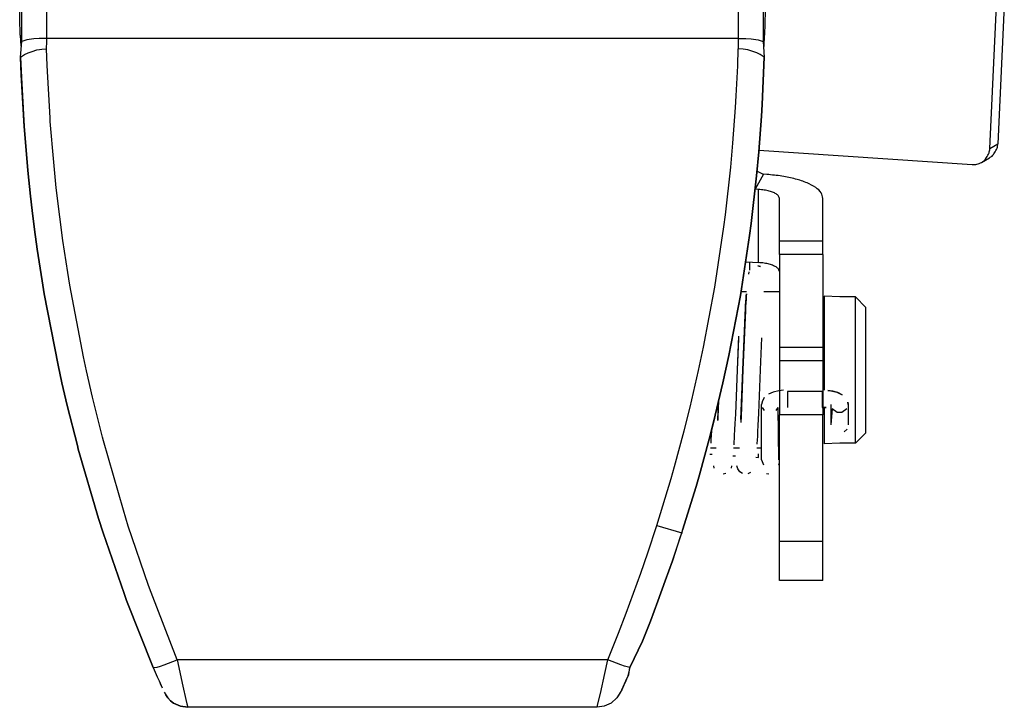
# Model space of a CAD drawing. Header units: millimetres. Extents: x -1205 to -724, y -121 to 439.
# Tile 10 of 26: x -965 to -908, y -121 to -81. Entities that reach past the tile are written whole.
import ezdxf

# ---------------------------------------------------------------- set-up
doc = ezdxf.new("R2010")
doc.units = ezdxf.units.MM

# ---------------------------------------------------------------- blocks, each defined once
blk = doc.blocks.new('Torsicherung__86', base_point=(-964.918, -120.953))
at = {"color": 7, "linetype": 'Continuous'}
for p, q in [((-964.855, -82.579), (-964.822, -53.776)), ((-922.136, -53.777), (-922.103, -82.579)), ((-964.918, -83.484), (-964.855, -82.579)), ((-964.918, -83.484), (-964.855, -82.579)), ((-964.563, -82.49), (-964.855, -82.579)), ((-964.164, -82.439), (-964.563, -82.49)), ((-963.856, -82.419), (-964.164, -82.439)), ((-963.675, -82.412), (-963.856, -82.419)), ((-963.414, -82.409), (-963.675, -82.412)), ((-923.544, -82.409), (-963.414, -82.409)), ((-923.544, -82.409), (-923.284, -82.412)), ((-923.284, -82.412), (-923.102, -82.419)), ((-923.102, -82.419), (-922.795, -82.439)), ((-922.795, -82.439), (-922.396, -82.49)), ((-922.396, -82.49), (-922.103, -82.579)), ((-922.103, -82.579), (-922.04, -83.484)), ((-922.103, -82.579), (-922.04, -83.484)), ((-964.883, -84.5), (-964.918, -83.484)), ((-964.918, -83.484), (-964.87, -84.655)), ((-922.159, -86.213), (-922.04, -83.484)), ((-922.076, -84.5), (-922.04, -83.484)), ((-964.719, -87.485), (-964.883, -84.5)), ((-922.159, -86.213), (-922.076, -84.5)), ((-964.87, -84.655), (-964.719, -87.485)), ((-922.2, -86.895), (-922.159, -86.213)), ((-922.2, -86.895), (-922.159, -86.213)), ((-922.354, -88.947), (-922.2, -86.895)), ((-922.354, -88.947), (-922.2, -86.895)), ((-964.703, -87.698), (-964.719, -87.485)), ((-964.719, -87.485), (-964.703, -87.698)), ((-964.506, -90.027), (-964.703, -87.698)), ((-964.703, -87.698), (-964.506, -90.027)), ((-922.481, -90.32), (-922.354, -88.947)), ((-922.481, -90.32), (-922.354, -88.947)), ((-964.352, -91.505), (-964.506, -90.027)), ((-964.506, -90.027), (-964.352, -91.505)), ((-922.795, -93.075), (-922.481, -90.32)), ((-922.795, -93.075), (-922.481, -90.32)), ((-964.257, -92.322), (-964.352, -91.505)), ((-964.352, -91.505), (-964.257, -92.322)), ((-964.118, -93.421), (-964.257, -92.322)), ((-964.257, -92.322), (-964.118, -93.421)), ((-922.886, -93.765), (-922.795, -93.075)), ((-922.886, -93.765), (-922.795, -93.075)), ((-963.963, -94.547), (-964.118, -93.421)), ((-964.118, -93.421), (-963.963, -94.547)), ((-923.417, -97.223), (-922.886, -93.765)), ((-923.417, -97.223), (-922.886, -93.765)), ((-963.684, -96.37), (-963.963, -94.547)), ((-963.963, -94.547), (-963.684, -96.37)), ((-963.559, -97.118), (-963.684, -96.37)), ((-963.684, -96.37), (-963.559, -97.118)), ((-962.764, -101.235), (-963.559, -97.118)), ((-963.559, -97.118), (-962.764, -101.235)), ((-924.077, -100.681), (-923.417, -97.223)), ((-924.077, -100.681), (-923.417, -97.223)), ((-924.42, -102.255), (-924.077, -100.681)), ((-924.221, -101.336), (-924.077, -100.681)), ((-962.539, -102.255), (-962.764, -101.235)), ((-962.764, -101.235), (-962.539, -102.255)), ((-924.42, -102.255), (-924.221, -101.336)), ((-962.235, -103.556), (-962.539, -102.255)), ((-962.539, -102.255), (-962.235, -103.556)), ((-924.863, -104.125), (-924.42, -102.255)), ((-924.863, -104.125), (-924.42, -102.255)), ((-961.648, -105.866), (-962.235, -103.556)), ((-962.235, -103.556), (-961.648, -105.866)), ((-925.212, -105.497), (-924.863, -104.125)), ((-924.955, -104.469), (-924.863, -104.125)), ((-925.212, -105.497), (-924.955, -104.469)), ((-925.775, -107.548), (-925.212, -105.497)), ((-925.775, -107.548), (-925.212, -105.497)), ((-961.592, -106.075), (-961.648, -105.866)), ((-961.648, -105.866), (-961.592, -106.075)), ((-960.427, -110.068), (-961.592, -106.075)), ((-961.592, -106.075), (-960.427, -110.068)), ((-925.972, -108.229), (-925.775, -107.548)), ((-925.972, -108.229), (-925.775, -107.548)), ((-926.799, -110.905), (-925.972, -108.229)), ((-926.755, -110.747), (-925.972, -108.229)), ((-960.159, -110.905), (-960.427, -110.068)), ((-960.427, -110.068), (-960.159, -110.905)), ((-958.95, -114.402), (-960.159, -110.905)), ((-960.159, -110.905), (-958.95, -114.402)), ((-927.335, -112.506), (-926.799, -110.905)), ((-926.88, -111.125), (-927.335, -112.506)), ((-926.799, -110.905), (-926.88, -111.125)), ((-927.745, -113.674), (-927.335, -112.506)), ((-927.335, -112.506), (-927.745, -113.674)), ((-928.169, -114.837), (-927.745, -113.674)), ((-927.745, -113.674), (-928.169, -114.837)), ((-958.805, -114.795), (-958.95, -114.402)), ((-958.95, -114.402), (-958.805, -114.795)), ((-957.273, -118.661), (-958.805, -114.795)), ((-958.805, -114.795), (-957.273, -118.661)), ((-928.608, -115.994), (-928.169, -114.837)), ((-928.169, -114.837), (-928.608, -115.994)), ((-929.061, -117.143), (-928.608, -115.994)), ((-928.608, -115.994), (-929.061, -117.143)), ((-929.789, -118.665), (-929.061, -117.143)), ((-929.061, -117.143), (-929.789, -118.665)), ((-957.273, -118.661), (-957.045, -119.196)), ((-957.273, -118.661), (-957.045, -119.196)), ((-957.045, -119.196), (-956.939, -119.436)), ((-957.045, -119.196), (-956.939, -119.436)), ((-930.019, -119.436), (-929.858, -119.068)), ((-929.923, -119.205), (-930.019, -119.436)), ((-929.789, -118.665), (-929.923, -119.205)), ((-929.858, -119.068), (-929.789, -118.665)), ((-956.939, -119.436), (-956.765, -119.822)), ((-956.939, -119.436), (-956.832, -119.67)), ((-956.832, -119.67), (-956.765, -119.822)), ((-930.255, -119.952), (-930.019, -119.436)), ((-930.129, -119.669), (-930.255, -119.952)), ((-930.019, -119.436), (-930.129, -119.669)), ((-956.425, -120.414), (-956.551, -120.239)), ((-956.551, -120.239), (-956.425, -120.414)), ((-930.255, -119.952), (-930.533, -120.414)), ((-930.335, -120.09), (-930.533, -120.414)), ((-956.272, -120.572), (-956.425, -120.414)), ((-956.425, -120.414), (-956.272, -120.572)), ((-956.095, -120.708), (-956.272, -120.572)), ((-956.272, -120.572), (-956.095, -120.708)), ((-955.693, -120.893), (-956.095, -120.708)), ((-956.095, -120.708), (-955.693, -120.893)), ((-955.274, -120.953), (-955.693, -120.893)), ((-955.693, -120.893), (-955.274, -120.953)), ((-931.265, -120.893), (-931.684, -120.953)), ((-931.265, -120.893), (-931.684, -120.953)), ((-930.864, -120.708), (-931.265, -120.893)), ((-930.864, -120.708), (-931.265, -120.893)), ((-930.533, -120.414), (-930.864, -120.708)), ((-930.533, -120.414), (-930.864, -120.708)), ((-931.684, -120.953), (-955.274, -120.953))]:
    blk.add_line(p, q, dxfattribs=at)
at = {"color": 1, "linetype": 'Continuous'}
for p, q in [((-963.414, -82.409), (-963.414, -53.768)), ((-923.544, -53.768), (-923.544, -82.409)), ((-963.419, -82.999), (-963.416, -82.582)), ((-963.416, -82.582), (-963.414, -82.409)), ((-923.544, -82.409), (-923.542, -82.709)), ((-923.542, -82.709), (-923.54, -82.999)), ((-964.918, -83.484), (-964.687, -83.338)), ((-964.687, -83.338), (-964.493, -83.245)), ((-964.493, -83.245), (-964.251, -83.151)), ((-964.251, -83.151), (-963.978, -83.072)), ((-963.978, -83.072), (-963.837, -83.042)), ((-963.837, -83.042), (-963.695, -83.019)), ((-963.695, -83.019), (-963.419, -82.999)), ((-963.385, -83.975), (-963.419, -82.999)), ((-923.573, -83.977), (-923.54, -82.999)), ((-923.263, -83.019), (-923.54, -82.999)), ((-923.121, -83.042), (-923.263, -83.019)), ((-922.98, -83.072), (-923.121, -83.042)), ((-922.708, -83.151), (-922.98, -83.072)), ((-922.466, -83.245), (-922.708, -83.151)), ((-922.271, -83.338), (-922.466, -83.245)), ((-922.04, -83.484), (-922.271, -83.338)), ((-963.223, -86.987), (-963.385, -83.975)), ((-923.656, -85.707), (-923.573, -83.977)), ((-923.697, -86.39), (-923.656, -85.707)), ((-923.848, -88.445), (-923.697, -86.39)), ((-963.208, -87.197), (-963.223, -86.987)), ((-963.014, -89.528), (-963.208, -87.197)), ((-923.973, -89.82), (-923.848, -88.445)), ((-962.861, -91.022), (-963.014, -89.528)), ((-924.282, -92.58), (-923.973, -89.82)), ((-962.664, -92.682), (-962.861, -91.022)), ((-962.479, -94.054), (-962.664, -92.682)), ((-924.371, -93.271), (-924.282, -92.58)), ((-924.894, -96.735), (-924.371, -93.271)), ((-962.203, -95.887), (-962.479, -94.054)), ((-962.082, -96.626), (-962.203, -95.887)), ((-961.299, -100.754), (-962.082, -96.626)), ((-925.544, -100.199), (-924.894, -96.735)), ((-925.833, -101.553), (-925.544, -100.199)), ((-961.126, -101.555), (-961.299, -100.754)), ((-960.778, -103.077), (-961.126, -101.555)), ((-926.318, -103.649), (-925.833, -101.553)), ((-960.2, -105.39), (-960.778, -103.077)), ((-926.663, -105.023), (-926.318, -103.649)), ((-927.216, -107.077), (-926.663, -105.023)), ((-960.146, -105.597), (-960.2, -105.39)), ((-958.996, -109.602), (-960.146, -105.597)), ((-927.411, -107.76), (-927.216, -107.077)), ((-928.237, -110.478), (-927.411, -107.76)), ((-958.71, -110.512), (-958.996, -109.602)), ((-957.542, -113.943), (-958.71, -110.512)), ((-928.753, -112.045), (-928.237, -110.478)), ((-928.237, -110.478), (-926.799, -110.905)), ((-929.157, -113.215), (-928.753, -112.045)), ((-929.575, -114.379), (-929.157, -113.215)), ((-957.4, -114.333), (-957.542, -113.943)), ((-955.89, -118.21), (-957.4, -114.333)), ((-930.007, -115.537), (-929.575, -114.379)), ((-930.453, -116.687), (-930.007, -115.537)), ((-931.068, -118.21), (-930.453, -116.687)), ((-957.273, -118.661), (-957.04, -118.633)), ((-957.04, -118.633), (-956.86, -118.578)), ((-956.86, -118.578), (-956.641, -118.503)), ((-956.641, -118.503), (-956.395, -118.412)), ((-956.395, -118.412), (-955.89, -118.21)), ((-931.068, -118.21), (-955.89, -118.21)), ((-955.89, -118.21), (-955.561, -119.736)), ((-931.239, -119.011), (-931.068, -118.21)), ((-930.564, -118.412), (-931.068, -118.21)), ((-930.318, -118.503), (-930.564, -118.412)), ((-930.098, -118.579), (-930.318, -118.503)), ((-929.789, -118.665), (-930.098, -118.579)), ((-931.491, -120.153), (-931.239, -119.011)), ((-955.561, -119.736), (-955.389, -120.496)), ((-931.63, -120.752), (-931.491, -120.153)), ((-955.389, -120.496), (-955.329, -120.752)), ((-955.329, -120.752), (-955.274, -120.953)), ((-931.684, -120.953), (-931.63, -120.752))]:
    blk.add_line(p, q, dxfattribs=at)
blk = doc.blocks.new('Torsicherung_EZ_kpl__91', base_point=(-964.918, -120.953))
blk.add_blockref('Torsicherung__86', (-964.918, -120.953))
blk = doc.blocks.new('Klaue__93', base_point=(-964.973, -82.88))
at = {"color": 7, "linetype": 'Continuous'}
for p, q in [((-964.961, -81.266), (-964.973, -80.451)), ((-964.961, -81.266), (-964.973, -80.451)), ((-921.985, -80.45), (-921.99, -80.831)), ((-921.985, -80.45), (-921.99, -80.831)), ((-921.99, -80.831), (-922.021, -82.226)), ((-921.99, -80.831), (-922.021, -82.226)), ((-964.938, -82.226), (-964.961, -81.266)), ((-964.938, -82.226), (-964.915, -82.852)), ((-922.043, -82.88), (-922.021, -82.226))]:
    blk.add_line(p, q, dxfattribs=at)
blk = doc.blocks.new('Torsionsfeder__94', base_point=(-925.127, -107.511))
at = {"color": 7, "linetype": 'Continuous'}
for p, q in [((-922.408, -95.514), (-922.275, -95.541)), ((-923.113, -97.827), (-923.097, -97.543)), ((-923.097, -97.543), (-923.089, -97.401)), ((-923.089, -97.401), (-923.081, -97.263)), ((-923.081, -97.263), (-923.072, -97.131)), ((-923.137, -98.317), (-923.121, -97.997)), ((-923.121, -97.997), (-923.113, -97.827)), ((-923.16, -98.816), (-923.137, -98.317)), ((-923.271, -101.511), (-923.16, -98.816)), ((-923.529, -99.562), (-923.604, -101.511)), ((-922.2, -99.67), (-922.271, -101.511)), ((-923.604, -101.511), (-923.708, -104.056)), ((-923.385, -104.366), (-923.271, -101.511)), ((-922.271, -101.511), (-922.372, -103.993)), ((-921.206, -102.713), (-921.528, -102.792)), ((-920.936, -102.683), (-921.206, -102.713)), ((-918.698, -102.759), (-920.698, -102.759)), ((-918.079, -102.733), (-918.366, -102.691)), ((-917.801, -102.816), (-918.079, -102.733)), ((-924.721, -104.426), (-924.672, -103.277)), ((-921.528, -102.792), (-921.789, -102.905)), ((-917.544, -102.941), (-917.801, -102.816)), ((-922.169, -103.372), (-922.198, -103.508)), ((-922.198, -106.693), (-922.198, -103.508)), ((-921.198, -106.693), (-921.233, -103.681)), ((-918.475, -103.681), (-918.698, -103.671)), ((-918.124, -103.755), (-918.198, -104.681)), ((-917.198, -103.508), (-917.227, -103.367)), ((-917.198, -103.508), (-917.198, -104.681)), ((-923.708, -104.056), (-923.733, -104.605)), ((-922.372, -103.993), (-922.405, -104.721)), ((-925.086, -105), (-925.103, -105.315)), ((-923.751, -104.96), (-923.767, -105.279)), ((-923.733, -104.605), (-923.751, -104.96)), ((-922.405, -104.721), (-922.422, -105.054)), ((-917.267, -104.919), (-917.441, -105.085)), ((-925.112, -105.479), (-925.127, -105.739)), ((-925.103, -105.315), (-925.112, -105.479)), ((-923.776, -105.43), (-923.791, -105.695)), ((-923.767, -105.279), (-923.776, -105.43)), ((-922.448, -105.527), (-922.463, -105.783)), ((-922.439, -105.365), (-922.448, -105.527)), ((-922.422, -105.054), (-922.439, -105.365)), ((-923.791, -105.695), (-923.799, -105.826)), ((-922.198, -106.693), (-922.09, -106.986)), ((-924.922, -107.169), (-924.954, -107.029)), ((-923.921, -107.032), (-923.953, -107.17)), ((-923.568, -107.211), (-923.617, -107.046)), ((-923.445, -107.377), (-923.568, -107.211)), ((-924.25, -107.475), (-924.408, -107.509)), ((-923.291, -107.475), (-923.445, -107.377)), ((-922.826, -107.428), (-922.994, -107.497)), ((-921.771, -107.511), (-921.911, -107.489))]:
    blk.add_line(p, q, dxfattribs=at)
at = {"color": 1, "linetype": 'Continuous'}
for p, q in [((-920.698, -102.759), (-920.698, -103.671)), ((-918.698, -102.759), (-918.698, -103.671)), ((-922.163, -103.681), (-922.052, -103.841)), ((-921.345, -103.841), (-921.233, -103.681)), ((-917.827, -103.963), (-918.124, -103.755)), ((-917.273, -103.755), (-917.569, -103.963)), ((-917.569, -103.963), (-917.827, -103.963))]:
    blk.add_line(p, q, dxfattribs=at)
blk = doc.blocks.new('Huelse__95', base_point=(-925.145, -106.011))
at = {"color": 7, "linetype": 'Continuous'}
for p, q in [((-923.064, -97.011), (-923.385, -97.011)), ((-921.158, -97.011), (-922.071, -97.011)), ((-924.804, -106.011), (-925.145, -106.011)), ((-923.471, -106.011), (-923.811, -106.011)), ((-922.198, -106.011), (-922.478, -106.011))]:
    blk.add_line(p, q, dxfattribs=at)
blk = doc.blocks.new('Sicherungshaken__96', base_point=(-925.171, -113.649))
at = {"color": 7, "linetype": 'Continuous'}
for p, q in [((-909.033, -88.755), (-908.649, -80.511)), ((-908.199, -80.511), (-908.57, -88.484)), ((-922.346, -88.84), (-910.061, -89.679)), ((-909.509, -89.55), (-909.046, -89.279)), ((-921.895, -90.247), (-922.091, -90.233)), ((-922.372, -91.11), (-922.568, -91.096)), ((-921.158, -94.089), (-921.158, -91.627)), ((-918.658, -94.089), (-918.658, -91.627)), ((-921.158, -94.862), (-921.158, -94.089)), ((-918.658, -94.862), (-918.658, -94.089)), ((-923.059, -95.275), (-922.372, -95.322)), ((-922.876, -95.764), (-922.876, -95.288)), ((-921.158, -94.862), (-921.158, -100.216)), ((-918.658, -94.862), (-918.658, -100.216)), ((-921.158, -100.216), (-921.158, -100.989)), ((-918.658, -100.216), (-918.658, -100.989)), ((-921.158, -100.989), (-921.158, -102.708)), ((-918.658, -100.989), (-918.658, -102.677)), ((-921.158, -102.708), (-921.158, -104.107)), ((-918.658, -102.677), (-918.658, -104.107)), ((-921.158, -111.403), (-921.158, -104.107)), ((-918.658, -111.403), (-918.658, -104.107)), ((-925.171, -106.365), (-925.037, -106.374)), ((-923.846, -106.456), (-923.695, -106.466)), ((-922.521, -106.546), (-922.372, -106.556)), ((-921.158, -113.649), (-921.158, -111.403)), ((-918.658, -113.649), (-918.658, -111.403)), ((-918.658, -113.649), (-921.158, -113.649))]:
    blk.add_line(p, q, dxfattribs=at)
at = {"color": 1, "linetype": 'Continuous'}
for p, q in [((-909.033, -88.755), (-908.57, -88.484)), ((-922.091, -90.233), (-922.568, -91.096)), ((-922.372, -95.322), (-922.372, -91.11)), ((-918.658, -94.089), (-921.158, -94.089)), ((-918.658, -94.862), (-921.158, -94.862)), ((-918.658, -100.216), (-921.158, -100.216)), ((-918.658, -100.989), (-921.158, -100.989)), ((-918.658, -104.107), (-921.158, -104.107)), ((-922.372, -106.556), (-922.372, -106.354)), ((-918.658, -111.403), (-921.158, -111.403)), ((-918.658, -113.649), (-921.158, -113.649))]:
    blk.add_line(p, q, dxfattribs=at)
at = {"color": 7, "linetype": 'Continuous'}
for points, knots in [([(-909.046, -89.279), (-908.997, -89.25), (-908.882, -89.181), (-908.752, -88.979), (-908.604, -88.756), (-908.581, -88.568), (-908.57, -88.484)], [0, 0, 0, 0, 0.1689248, 0.3991502, 0.7084165, 0.9597237, 0.9597237, 0.9597237, 0.9597237]), ([(-909.509, -89.55), (-909.46, -89.521), (-909.345, -89.452), (-909.215, -89.25), (-909.067, -89.027), (-909.043, -88.839), (-909.033, -88.755)], [0, 0, 0, 0, 0.1689265, 0.3991545, 0.708424, 0.9597338, 0.9597338, 0.9597338, 0.9597338]), ([(-910.061, -89.679), (-909.964, -89.679), (-909.77, -89.677), (-909.596, -89.593), (-909.509, -89.55)], [0, 0, 0, 0, 0.2868816, 0.5726618, 0.5726618, 0.5726618, 0.5726618]), ([(-922.438, -90.073), (-922.431, -90.076), (-922.373, -90.103), (-922.264, -90.153), (-922.156, -90.203), (-922.098, -90.23), (-922.091, -90.233)], [0, 0, 0, 0, 0.0239062, 0.1912498, 0.3585935, 0.3824997, 0.3824997, 0.3824997, 0.3824997]), ([(-918.658, -91.627), (-918.683, -91.515), (-918.741, -91.259), (-919.105, -90.961), (-919.603, -90.7), (-920.264, -90.487), (-921.042, -90.325), (-921.602, -90.274), (-921.895, -90.247)], [0, 0, 0, 0, 0.337158, 0.770942, 1.338125, 2.035651, 2.840946, 3.720689, 3.720689, 3.720689, 3.720689]), ([(-921.158, -91.627), (-921.17, -91.597), (-921.205, -91.509), (-921.311, -91.375), (-921.515, -91.282), (-921.759, -91.199), (-922.052, -91.139), (-922.262, -91.12), (-922.372, -91.11)], [0, 0, 0, 0, 0.097981, 0.283222, 0.495916, 0.757488, 1.059474, 1.389377, 1.389377, 1.389377, 1.389377]), ([(-921.158, -95.84), (-921.17, -95.81), (-921.205, -95.722), (-921.311, -95.587), (-921.515, -95.495), (-921.759, -95.412), (-922.052, -95.352), (-922.262, -95.333), (-922.372, -95.322)], [0, 0, 0, 0, 0.097981, 0.283222, 0.495916, 0.757488, 1.059474, 1.389377, 1.389377, 1.389377, 1.389377])]:
    blk.add_open_spline(points, degree=3, knots=knots, dxfattribs=at)
blk.add_open_spline([(-921.158, -107.074), (-921.166, -107.048), (-921.182, -106.997), (-921.198, -106.946), (-921.206, -106.921)], degree=3, dxfattribs=at)
blk = doc.blocks.new('Sicherungshaken__97', base_point=(-925.171, -113.649))
for name, p in [('Sicherungshaken__96', (-925.171, -113.649)), ('Huelse__95', (-925.145, -106.011))]:
    blk.add_blockref(name, p)
blk = doc.blocks.new('Flachkopfschraube__98', base_point=(-918.579, -105.761))
at = {"color": 7, "linetype": 'Continuous'}
for p, q in [((-918.579, -97.261), (-918.579, -100.166)), ((-917.679, -97.3), (-918.579, -97.261)), ((-916.779, -97.3), (-917.679, -97.3)), ((-916.779, -97.3), (-917.679, -97.3)), ((-916.779, -105.74), (-916.779, -97.3)), ((-916.179, -97.905), (-916.779, -97.3)), ((-916.779, -97.3), (-916.179, -97.905)), ((-916.179, -105.135), (-916.179, -97.905)), ((-918.579, -100.166), (-918.579, -102.303)), ((-918.579, -102.303), (-918.579, -102.681)), ((-918.579, -103.649), (-918.579, -105.761)), ((-916.179, -105.135), (-916.779, -105.74)), ((-917.679, -105.74), (-918.579, -105.761)), ((-916.779, -105.74), (-917.679, -105.74))]:
    blk.add_line(p, q, dxfattribs=at)
blk = doc.blocks.new('2_Sicherung__99', base_point=(-964.973, -113.649))
for name, p in [('Klaue__93', (-964.973, -82.88)), ('Sicherungshaken__97', (-925.171, -113.649)), ('Torsionsfeder__94', (-925.127, -107.511)), ('Flachkopfschraube__98', (-918.579, -105.761))]:
    blk.add_blockref(name, p)
blk = doc.blocks.new('Linsengehaeuse_kpl_-Mot-L4_0006142__100', base_point=(-1122.578, -120.953))
for name, p in [('Torsicherung_EZ_kpl__91', (-964.918, -120.953)), ('2_Sicherung__99', (-964.973, -113.649))]:
    blk.add_blockref(name, p)
blk = doc.blocks.new('Torsicherung__104', base_point=(-964.918, -120.953))
at = {"color": 7, "linetype": 'Continuous'}
for p, q in [((-964.855, -82.579), (-964.822, -53.776)), ((-922.136, -53.777), (-922.103, -82.579)), ((-964.918, -83.484), (-964.855, -82.579)), ((-964.918, -83.484), (-964.855, -82.579)), ((-964.563, -82.49), (-964.855, -82.579)), ((-964.164, -82.439), (-964.563, -82.49)), ((-963.856, -82.419), (-964.164, -82.439)), ((-963.675, -82.412), (-963.856, -82.419)), ((-963.414, -82.409), (-963.675, -82.412)), ((-923.544, -82.409), (-963.414, -82.409)), ((-923.544, -82.409), (-923.284, -82.412)), ((-923.284, -82.412), (-923.102, -82.419)), ((-923.102, -82.419), (-922.795, -82.439)), ((-922.795, -82.439), (-922.396, -82.49)), ((-922.396, -82.49), (-922.103, -82.579)), ((-922.103, -82.579), (-922.04, -83.484)), ((-922.103, -82.579), (-922.04, -83.484)), ((-964.883, -84.5), (-964.918, -83.484)), ((-964.87, -84.655), (-964.918, -83.484)), ((-922.04, -83.484), (-922.159, -86.213)), ((-922.076, -84.5), (-922.04, -83.484)), ((-964.719, -87.485), (-964.883, -84.5)), ((-922.159, -86.213), (-922.076, -84.5)), ((-964.719, -87.485), (-964.87, -84.655)), ((-922.2, -86.895), (-922.159, -86.213)), ((-922.159, -86.213), (-922.2, -86.895)), ((-922.354, -88.947), (-922.2, -86.895)), ((-922.2, -86.895), (-922.354, -88.947)), ((-964.703, -87.698), (-964.719, -87.485)), ((-964.703, -87.698), (-964.719, -87.485)), ((-964.506, -90.027), (-964.703, -87.698)), ((-964.506, -90.027), (-964.703, -87.698)), ((-922.481, -90.32), (-922.354, -88.947)), ((-922.354, -88.947), (-922.481, -90.32)), ((-964.352, -91.505), (-964.506, -90.027)), ((-964.352, -91.505), (-964.506, -90.027)), ((-922.795, -93.075), (-922.481, -90.32)), ((-922.481, -90.32), (-922.795, -93.075)), ((-964.257, -92.322), (-964.352, -91.505)), ((-964.257, -92.322), (-964.352, -91.505)), ((-964.118, -93.421), (-964.257, -92.322)), ((-964.118, -93.421), (-964.257, -92.322)), ((-922.886, -93.765), (-922.795, -93.075)), ((-922.795, -93.075), (-922.886, -93.765)), ((-963.963, -94.547), (-964.118, -93.421)), ((-963.963, -94.547), (-964.118, -93.421)), ((-923.417, -97.223), (-922.886, -93.765)), ((-922.886, -93.765), (-923.417, -97.223)), ((-963.684, -96.37), (-963.963, -94.547)), ((-963.684, -96.37), (-963.963, -94.547)), ((-963.559, -97.118), (-963.684, -96.37)), ((-963.559, -97.118), (-963.684, -96.37)), ((-962.764, -101.235), (-963.559, -97.118)), ((-962.764, -101.235), (-963.559, -97.118)), ((-924.077, -100.681), (-923.417, -97.223)), ((-923.417, -97.223), (-924.077, -100.681)), ((-924.42, -102.255), (-924.077, -100.681)), ((-924.077, -100.681), (-924.42, -102.255)), ((-962.539, -102.255), (-962.764, -101.235)), ((-962.539, -102.255), (-962.764, -101.235)), ((-962.235, -103.556), (-962.539, -102.255)), ((-962.235, -103.556), (-962.539, -102.255)), ((-924.863, -104.125), (-924.42, -102.255)), ((-924.42, -102.255), (-924.863, -104.125)), ((-961.648, -105.866), (-962.235, -103.556)), ((-961.648, -105.866), (-962.235, -103.556)), ((-925.212, -105.497), (-924.863, -104.125)), ((-924.863, -104.125), (-924.955, -104.469)), ((-924.955, -104.469), (-925.212, -105.497)), ((-925.775, -107.548), (-925.212, -105.497)), ((-925.212, -105.497), (-925.775, -107.548)), ((-961.592, -106.075), (-961.648, -105.866)), ((-961.592, -106.075), (-961.648, -105.866)), ((-960.427, -110.068), (-961.592, -106.075)), ((-960.427, -110.068), (-961.592, -106.075)), ((-925.972, -108.229), (-925.775, -107.548)), ((-925.775, -107.548), (-925.972, -108.229)), ((-926.799, -110.905), (-925.972, -108.229)), ((-925.972, -108.229), (-926.755, -110.747)), ((-960.159, -110.905), (-960.427, -110.068)), ((-960.159, -110.905), (-960.427, -110.068)), ((-958.95, -114.402), (-960.159, -110.905)), ((-958.95, -114.402), (-960.159, -110.905)), ((-927.335, -112.506), (-926.799, -110.905)), ((-926.88, -111.125), (-927.335, -112.506)), ((-926.799, -110.905), (-926.88, -111.125)), ((-927.745, -113.674), (-927.335, -112.506)), ((-927.335, -112.506), (-927.745, -113.674)), ((-928.169, -114.837), (-927.745, -113.674)), ((-927.745, -113.674), (-928.169, -114.837)), ((-958.805, -114.795), (-958.95, -114.402)), ((-958.805, -114.795), (-958.95, -114.402)), ((-957.273, -118.661), (-958.805, -114.795)), ((-957.273, -118.661), (-958.805, -114.795)), ((-928.608, -115.994), (-928.169, -114.837)), ((-928.169, -114.837), (-928.608, -115.994)), ((-929.061, -117.143), (-928.608, -115.994)), ((-928.608, -115.994), (-929.061, -117.143)), ((-929.789, -118.665), (-929.061, -117.143)), ((-929.061, -117.143), (-929.789, -118.665)), ((-957.273, -118.661), (-957.045, -119.196)), ((-957.273, -118.661), (-957.045, -119.196)), ((-957.045, -119.196), (-956.939, -119.436)), ((-957.045, -119.196), (-956.939, -119.436)), ((-930.019, -119.436), (-929.858, -119.068)), ((-929.923, -119.205), (-930.019, -119.436)), ((-929.789, -118.665), (-929.923, -119.205)), ((-929.858, -119.068), (-929.789, -118.665)), ((-956.939, -119.436), (-956.765, -119.822)), ((-956.939, -119.436), (-956.832, -119.67)), ((-956.832, -119.67), (-956.765, -119.822)), ((-930.255, -119.952), (-930.019, -119.436)), ((-930.129, -119.669), (-930.255, -119.952)), ((-930.019, -119.436), (-930.129, -119.669)), ((-956.637, -120.076), (-956.551, -120.239)), ((-956.425, -120.414), (-956.551, -120.239)), ((-956.551, -120.239), (-956.425, -120.414)), ((-930.255, -119.952), (-930.533, -120.414)), ((-930.335, -120.09), (-930.533, -120.414)), ((-956.272, -120.572), (-956.425, -120.414)), ((-956.425, -120.414), (-956.272, -120.572)), ((-956.095, -120.708), (-956.272, -120.572)), ((-956.272, -120.572), (-956.095, -120.708)), ((-955.693, -120.893), (-956.095, -120.708)), ((-956.095, -120.708), (-955.693, -120.893)), ((-955.274, -120.953), (-955.693, -120.893)), ((-955.693, -120.893), (-955.274, -120.953)), ((-931.265, -120.893), (-931.684, -120.953)), ((-931.265, -120.893), (-931.684, -120.953)), ((-930.864, -120.708), (-931.265, -120.893)), ((-930.864, -120.708), (-931.265, -120.893)), ((-930.533, -120.414), (-930.864, -120.708)), ((-930.533, -120.414), (-930.864, -120.708)), ((-931.684, -120.953), (-955.274, -120.953))]:
    blk.add_line(p, q, dxfattribs=at)
at = {"color": 1, "linetype": 'Continuous'}
for p, q in [((-963.414, -82.409), (-963.414, -53.768)), ((-923.544, -53.768), (-923.544, -82.409)), ((-963.419, -82.999), (-963.416, -82.582)), ((-963.416, -82.582), (-963.414, -82.409)), ((-923.544, -82.409), (-923.542, -82.709)), ((-923.542, -82.709), (-923.54, -82.999)), ((-964.918, -83.484), (-964.687, -83.338)), ((-964.687, -83.338), (-964.493, -83.245)), ((-964.493, -83.245), (-964.251, -83.151)), ((-964.251, -83.151), (-963.978, -83.072)), ((-963.978, -83.072), (-963.837, -83.042)), ((-963.837, -83.042), (-963.695, -83.019)), ((-963.695, -83.019), (-963.419, -82.999)), ((-963.385, -83.975), (-963.419, -82.999)), ((-923.573, -83.977), (-923.54, -82.999)), ((-923.263, -83.019), (-923.54, -82.999)), ((-923.121, -83.042), (-923.263, -83.019)), ((-922.98, -83.072), (-923.121, -83.042)), ((-922.708, -83.151), (-922.98, -83.072)), ((-922.466, -83.245), (-922.708, -83.151)), ((-922.271, -83.338), (-922.466, -83.245)), ((-922.04, -83.484), (-922.271, -83.338)), ((-963.223, -86.987), (-963.385, -83.975)), ((-923.656, -85.707), (-923.573, -83.977)), ((-923.697, -86.39), (-923.656, -85.707)), ((-923.848, -88.445), (-923.697, -86.39)), ((-963.208, -87.197), (-963.223, -86.987)), ((-963.014, -89.528), (-963.208, -87.197)), ((-923.973, -89.82), (-923.848, -88.445)), ((-962.861, -91.022), (-963.014, -89.528)), ((-924.282, -92.58), (-923.973, -89.82)), ((-962.664, -92.682), (-962.861, -91.022)), ((-962.479, -94.054), (-962.664, -92.682)), ((-924.371, -93.271), (-924.282, -92.58)), ((-924.894, -96.735), (-924.371, -93.271)), ((-962.203, -95.887), (-962.479, -94.054)), ((-962.082, -96.626), (-962.203, -95.887)), ((-961.299, -100.754), (-962.082, -96.626)), ((-925.544, -100.199), (-924.894, -96.735)), ((-925.833, -101.553), (-925.544, -100.199)), ((-961.126, -101.555), (-961.299, -100.754)), ((-960.778, -103.077), (-961.126, -101.555)), ((-926.318, -103.649), (-925.833, -101.553)), ((-960.2, -105.39), (-960.778, -103.077)), ((-926.663, -105.023), (-926.318, -103.649)), ((-927.216, -107.077), (-926.663, -105.023)), ((-960.146, -105.597), (-960.2, -105.39)), ((-958.996, -109.602), (-960.146, -105.597)), ((-927.411, -107.76), (-927.216, -107.077)), ((-928.237, -110.478), (-927.411, -107.76)), ((-958.71, -110.512), (-958.996, -109.602)), ((-957.542, -113.943), (-958.71, -110.512)), ((-928.753, -112.045), (-928.237, -110.478)), ((-928.237, -110.478), (-926.799, -110.905)), ((-929.157, -113.215), (-928.753, -112.045)), ((-929.575, -114.379), (-929.157, -113.215)), ((-957.4, -114.333), (-957.542, -113.943)), ((-955.89, -118.21), (-957.4, -114.333)), ((-930.007, -115.537), (-929.575, -114.379)), ((-930.453, -116.687), (-930.007, -115.537)), ((-931.068, -118.21), (-930.453, -116.687)), ((-957.273, -118.661), (-957.04, -118.633)), ((-957.04, -118.633), (-956.86, -118.578)), ((-956.86, -118.578), (-956.641, -118.503)), ((-956.641, -118.503), (-956.395, -118.412)), ((-956.395, -118.412), (-955.89, -118.21)), ((-931.068, -118.21), (-955.89, -118.21)), ((-955.89, -118.21), (-955.561, -119.736)), ((-931.239, -119.011), (-931.068, -118.21)), ((-930.564, -118.412), (-931.068, -118.21)), ((-930.318, -118.503), (-930.564, -118.412)), ((-930.098, -118.579), (-930.318, -118.503)), ((-929.789, -118.665), (-930.098, -118.579)), ((-931.491, -120.153), (-931.239, -119.011)), ((-955.561, -119.736), (-955.389, -120.496)), ((-931.63, -120.752), (-931.491, -120.153)), ((-955.389, -120.496), (-955.329, -120.752)), ((-955.329, -120.752), (-955.274, -120.953)), ((-931.684, -120.953), (-931.63, -120.752))]:
    blk.add_line(p, q, dxfattribs=at)
blk = doc.blocks.new('Torsicherung_EZ_kpl__110', base_point=(-964.918, -120.953))
blk.add_blockref('Torsicherung__104', (-964.918, -120.953))
blk = doc.blocks.new('Klaue__111', base_point=(-964.973, -82.88))
at = {"color": 7, "linetype": 'Continuous'}
for p, q in [((-964.961, -81.266), (-964.973, -80.451)), ((-964.961, -81.266), (-964.973, -80.451)), ((-921.985, -80.45), (-921.99, -80.831)), ((-921.985, -80.45), (-921.99, -80.831)), ((-921.99, -80.831), (-922.021, -82.226)), ((-921.99, -80.831), (-922.021, -82.226)), ((-964.938, -82.226), (-964.961, -81.266)), ((-964.938, -82.226), (-964.915, -82.852)), ((-922.043, -82.88), (-922.021, -82.226))]:
    blk.add_line(p, q, dxfattribs=at)
blk = doc.blocks.new('Torsionsfeder__112', base_point=(-925.127, -107.511))
at = {"color": 7, "linetype": 'Continuous'}
for p, q in [((-922.922, -95.853), (-922.954, -95.994)), ((-922.25, -95.548), (-922.408, -95.514)), ((-923.089, -97.401), (-923.104, -97.675)), ((-923.081, -97.263), (-923.089, -97.401)), ((-923.072, -97.131), (-923.081, -97.263)), ((-923.129, -98.142), (-923.145, -98.482)), ((-923.113, -97.842), (-923.129, -98.142)), ((-923.104, -97.675), (-923.113, -97.842)), ((-923.145, -98.482), (-923.271, -101.511)), ((-923.535, -99.727), (-923.604, -101.511)), ((-922.2, -99.67), (-922.271, -101.511)), ((-923.604, -101.511), (-923.708, -104.056)), ((-923.271, -101.511), (-923.376, -104.172)), ((-922.271, -101.511), (-922.372, -103.993)), ((-921.206, -102.713), (-921.528, -102.792)), ((-920.936, -102.683), (-921.206, -102.713)), ((-918.698, -102.759), (-920.698, -102.759)), ((-918.366, -102.691), (-918.205, -102.713)), ((-918.205, -102.713), (-917.863, -102.797)), ((-924.672, -103.277), (-924.712, -104.234)), ((-922.038, -103.103), (-922.162, -103.345)), ((-921.528, -102.792), (-921.789, -102.905)), ((-917.863, -102.797), (-917.544, -102.941)), ((-922.162, -103.345), (-922.198, -103.508)), ((-922.198, -106.693), (-922.198, -103.508)), ((-921.198, -106.693), (-921.233, -103.681)), ((-918.698, -103.671), (-918.475, -103.681)), ((-918.198, -103.508), (-918.198, -104.681)), ((-917.227, -103.367), (-917.198, -103.508)), ((-917.198, -103.508), (-917.198, -104.681)), ((-924.712, -104.234), (-924.72, -104.415)), ((-923.708, -104.056), (-923.733, -104.605)), ((-923.376, -104.172), (-923.392, -104.533)), ((-922.372, -103.993), (-922.405, -104.721)), ((-925.086, -105), (-925.103, -105.315)), ((-923.751, -104.96), (-923.767, -105.279)), ((-923.733, -104.605), (-923.751, -104.96)), ((-922.405, -104.721), (-922.422, -105.054)), ((-917.267, -104.919), (-917.441, -105.085)), ((-925.112, -105.479), (-925.127, -105.739)), ((-925.103, -105.315), (-925.112, -105.479)), ((-923.776, -105.43), (-923.791, -105.695)), ((-923.767, -105.279), (-923.776, -105.43)), ((-922.448, -105.527), (-922.463, -105.783)), ((-922.439, -105.365), (-922.448, -105.527)), ((-922.422, -105.054), (-922.439, -105.365)), ((-923.791, -105.695), (-923.799, -105.826)), ((-922.198, -106.693), (-922.09, -106.986)), ((-924.922, -107.169), (-924.954, -107.029)), ((-923.921, -107.032), (-923.953, -107.17)), ((-923.568, -107.211), (-923.617, -107.046)), ((-923.445, -107.377), (-923.568, -107.211)), ((-924.25, -107.475), (-924.408, -107.509)), ((-923.291, -107.475), (-923.445, -107.377)), ((-921.771, -107.511), (-921.911, -107.489))]:
    blk.add_line(p, q, dxfattribs=at)
at = {"color": 1, "linetype": 'Continuous'}
for p, q in [((-920.698, -102.759), (-920.698, -103.671)), ((-918.698, -102.759), (-918.698, -103.671)), ((-922.163, -103.681), (-922.052, -103.841)), ((-921.345, -103.841), (-921.233, -103.681)), ((-917.827, -103.963), (-918.124, -103.755)), ((-917.273, -103.755), (-917.569, -103.963)), ((-917.569, -103.963), (-917.827, -103.963))]:
    blk.add_line(p, q, dxfattribs=at)
blk = doc.blocks.new('Huelse__113', base_point=(-925.145, -106.011))
at = {"color": 7, "linetype": 'Continuous'}
for p, q in [((-923.064, -97.011), (-923.385, -97.011)), ((-921.158, -97.011), (-922.071, -97.011)), ((-924.804, -106.011), (-925.145, -106.011)), ((-923.471, -106.011), (-923.811, -106.011)), ((-922.198, -106.011), (-922.478, -106.011))]:
    blk.add_line(p, q, dxfattribs=at)
blk = doc.blocks.new('Sicherungshaken__114', base_point=(-925.171, -113.649))
at = {"color": 7, "linetype": 'Continuous'}
for p, q in [((-909.033, -88.755), (-908.649, -80.511)), ((-908.199, -80.511), (-908.57, -88.484)), ((-922.346, -88.84), (-910.061, -89.679)), ((-909.509, -89.55), (-909.046, -89.279)), ((-921.895, -90.247), (-922.091, -90.233)), ((-922.372, -91.11), (-922.568, -91.096)), ((-921.158, -94.089), (-921.158, -91.627)), ((-918.658, -94.089), (-918.658, -91.627)), ((-921.158, -94.862), (-921.158, -94.089)), ((-918.658, -94.862), (-918.658, -94.089)), ((-923.059, -95.275), (-922.372, -95.322)), ((-922.876, -95.764), (-922.876, -95.288)), ((-921.158, -94.862), (-921.158, -100.216)), ((-918.658, -94.862), (-918.658, -100.216)), ((-921.158, -100.216), (-921.158, -100.989)), ((-918.658, -100.216), (-918.658, -100.989)), ((-921.158, -100.989), (-921.158, -102.708)), ((-918.658, -100.989), (-918.658, -102.677)), ((-921.158, -102.708), (-921.158, -104.107)), ((-918.658, -102.677), (-918.658, -104.107)), ((-921.158, -111.403), (-921.158, -104.107)), ((-918.658, -111.403), (-918.658, -104.107)), ((-925.171, -106.365), (-925.037, -106.374)), ((-923.846, -106.456), (-923.695, -106.466)), ((-922.521, -106.546), (-922.372, -106.556)), ((-921.158, -113.649), (-921.158, -111.403)), ((-918.658, -113.649), (-918.658, -111.403)), ((-918.658, -113.649), (-921.158, -113.649))]:
    blk.add_line(p, q, dxfattribs=at)
at = {"color": 1, "linetype": 'Continuous'}
for p, q in [((-909.033, -88.755), (-908.57, -88.484)), ((-922.091, -90.233), (-922.568, -91.096)), ((-922.372, -95.322), (-922.372, -91.11)), ((-918.658, -94.089), (-921.158, -94.089)), ((-918.658, -94.862), (-921.158, -94.862)), ((-918.658, -100.216), (-921.158, -100.216)), ((-918.658, -100.989), (-921.158, -100.989)), ((-918.658, -104.107), (-921.158, -104.107)), ((-922.372, -106.556), (-922.372, -106.354)), ((-918.658, -111.403), (-921.158, -111.403)), ((-918.658, -113.649), (-921.158, -113.649))]:
    blk.add_line(p, q, dxfattribs=at)
at = {"color": 7, "linetype": 'Continuous'}
for points, knots in [([(-909.046, -89.279), (-908.997, -89.25), (-908.882, -89.181), (-908.752, -88.979), (-908.604, -88.756), (-908.581, -88.568), (-908.57, -88.484)], [0, 0, 0, 0, 0.1689248, 0.3991502, 0.7084165, 0.9597237, 0.9597237, 0.9597237, 0.9597237]), ([(-909.509, -89.55), (-909.46, -89.521), (-909.345, -89.452), (-909.215, -89.25), (-909.067, -89.027), (-909.043, -88.839), (-909.033, -88.755)], [0, 0, 0, 0, 0.1689265, 0.3991545, 0.708424, 0.9597338, 0.9597338, 0.9597338, 0.9597338]), ([(-910.061, -89.679), (-909.964, -89.679), (-909.77, -89.677), (-909.596, -89.593), (-909.509, -89.55)], [0, 0, 0, 0, 0.2868816, 0.5726618, 0.5726618, 0.5726618, 0.5726618]), ([(-922.438, -90.073), (-922.431, -90.076), (-922.373, -90.103), (-922.264, -90.153), (-922.156, -90.203), (-922.098, -90.23), (-922.091, -90.233)], [0, 0, 0, 0, 0.0239062, 0.1912498, 0.3585935, 0.3824997, 0.3824997, 0.3824997, 0.3824997]), ([(-918.658, -91.627), (-918.683, -91.515), (-918.741, -91.259), (-919.105, -90.961), (-919.603, -90.7), (-920.264, -90.487), (-921.042, -90.325), (-921.602, -90.274), (-921.895, -90.247)], [0, 0, 0, 0, 0.337158, 0.770942, 1.338125, 2.035651, 2.840946, 3.720689, 3.720689, 3.720689, 3.720689]), ([(-921.158, -91.627), (-921.17, -91.597), (-921.205, -91.509), (-921.311, -91.375), (-921.515, -91.282), (-921.759, -91.199), (-922.052, -91.139), (-922.262, -91.12), (-922.372, -91.11)], [0, 0, 0, 0, 0.097981, 0.283222, 0.495916, 0.757488, 1.059474, 1.389377, 1.389377, 1.389377, 1.389377]), ([(-921.158, -95.84), (-921.17, -95.81), (-921.205, -95.722), (-921.311, -95.587), (-921.515, -95.495), (-921.759, -95.412), (-922.052, -95.352), (-922.262, -95.333), (-922.372, -95.322)], [0, 0, 0, 0, 0.097981, 0.283222, 0.495916, 0.757488, 1.059474, 1.389377, 1.389377, 1.389377, 1.389377])]:
    blk.add_open_spline(points, degree=3, knots=knots, dxfattribs=at)
blk.add_open_spline([(-921.158, -107.074), (-921.166, -107.048), (-921.182, -106.997), (-921.198, -106.946), (-921.206, -106.921)], degree=3, dxfattribs=at)
blk = doc.blocks.new('Sicherungshaken__115', base_point=(-925.171, -113.649))
for name, p in [('Sicherungshaken__114', (-925.171, -113.649)), ('Huelse__113', (-925.145, -106.011))]:
    blk.add_blockref(name, p)
blk = doc.blocks.new('Flachkopfschraube__116', base_point=(-918.579, -105.761))
at = {"color": 7, "linetype": 'Continuous'}
for p, q in [((-918.579, -97.261), (-918.579, -100.166)), ((-917.679, -97.3), (-918.579, -97.261)), ((-916.779, -97.3), (-917.679, -97.3)), ((-916.779, -97.3), (-917.679, -97.3)), ((-916.779, -105.74), (-916.779, -97.3)), ((-916.179, -97.905), (-916.779, -97.3)), ((-916.779, -97.3), (-916.179, -97.905)), ((-916.179, -105.135), (-916.179, -97.905)), ((-918.579, -100.166), (-918.579, -102.303)), ((-918.579, -102.303), (-918.579, -102.681)), ((-918.579, -103.649), (-918.579, -105.761)), ((-916.179, -105.135), (-916.779, -105.74)), ((-917.679, -105.74), (-918.579, -105.761)), ((-916.779, -105.74), (-917.679, -105.74))]:
    blk.add_line(p, q, dxfattribs=at)
blk = doc.blocks.new('2_Sicherung__117', base_point=(-964.973, -113.649))
for name, p in [('Klaue__111', (-964.973, -82.88)), ('Sicherungshaken__115', (-925.171, -113.649)), ('Torsionsfeder__112', (-925.127, -107.511)), ('Flachkopfschraube__116', (-918.579, -105.761))]:
    blk.add_blockref(name, p)
blk = doc.blocks.new('Linsengehaeuse_kpl___118', base_point=(-1122.578, -120.953))
for name, p in [('Torsicherung_EZ_kpl__110', (-964.918, -120.953)), ('2_Sicherung__117', (-964.973, -113.649))]:
    blk.add_blockref(name, p)
blk = doc.blocks.new('Gehaeuse_kpl__121', base_point=(-1122.578, -120.953))
for name in ['Linsengehaeuse_kpl_-Mot-L4_0006142__100', 'Linsengehaeuse_kpl___118']:
    blk.add_blockref(name, (-1122.578, -120.953))
blk = doc.blocks.new('L10-für-dxf-Internet__122', base_point=(-1204.979, -120.953))
blk.add_blockref('Gehaeuse_kpl__121', (-1122.578, -120.953))
blk = doc.blocks.new('DrfsichtB', base_point=(-768, 209))
blk.add_blockref('L10-für-dxf-Internet__122', (-1204.979, -120.953))

msp = doc.modelspace()

# ---------------------------------------------------------------- block references
msp.add_blockref('DrfsichtB', (-768, 209))

doc.saveas('drawing.dxf')
